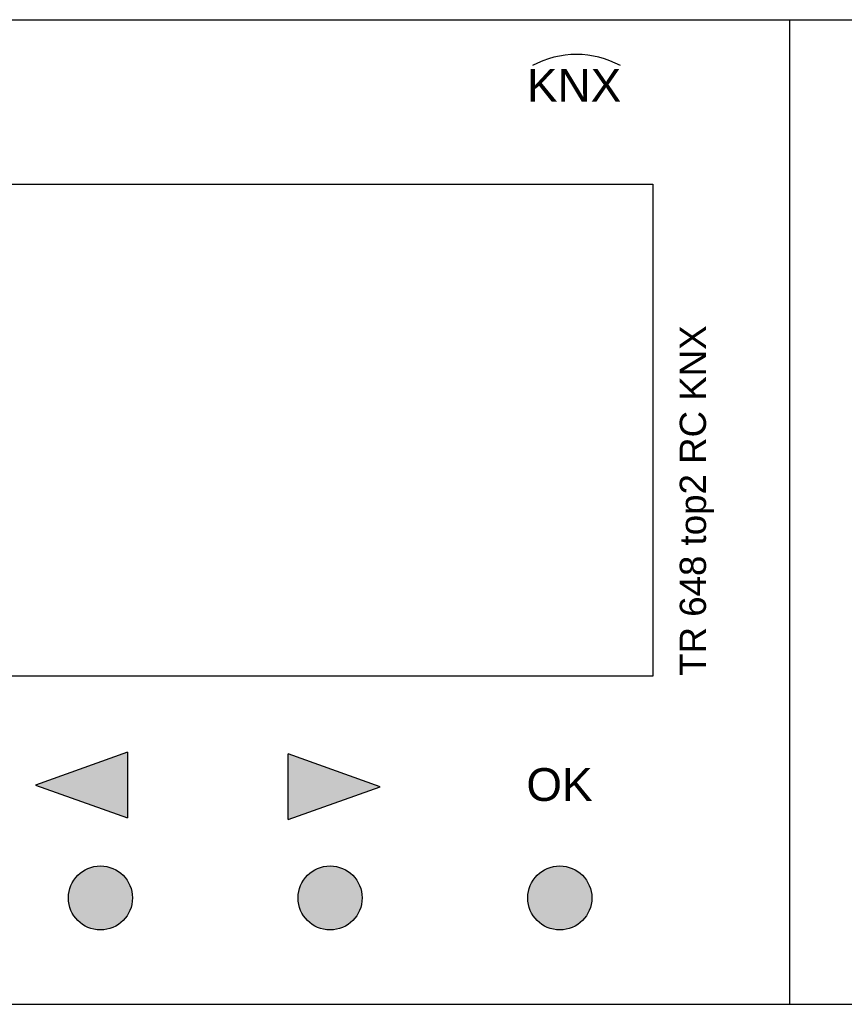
# Model space of a CAD drawing. Header units: millimetres. Extents: x -28773 to 440, y 8099 to 27744.
# Tile 13 of 17: x -25208 to -24831, y 23273 to 23723. Entities that reach past the tile are written whole.
import ezdxf
from ezdxf.enums import TextEntityAlignment as Align

# ---------------------------------------------------------------- set-up
doc = ezdxf.new("R2010")
doc.units = ezdxf.units.MM
doc.header["$LTSCALE"] = 100
for name, color, linetype in [('ECS_LEV_SYM_GEO_SCM', 7, 'Continuous'), ('ECS_LEV_SYM_TEXT', 7, 'Continuous'), ('EL$6----', 7, 'Continuous')]:
    doc.layers.add(name, color=color, linetype=linetype)
doc.styles.get("Standard").update_dxf_attribs({"font": 'arial.ttf'})

# ---------------------------------------------------------------- blocks, each defined once
blk = doc.blocks.new('BOX')
at = {"layer": 'ECS_LEV_SYM_GEO_SCM', "color": 0, "linetype": 'ByBlock'}
blk.add_lwpolyline([(0, 0), (1, 0), (1, -1), (0, -1)], close=True, dxfattribs=at)
blk = doc.blocks.new('theben display')
at = {"true_color": 0x636466}
h = blk.add_hatch(color=251, dxfattribs=at)
h.dxf.hatch_style = 1
h.paths.add_polyline_path([(180.33, -349.79), (222.33, -364.79), (222.33, -334.79)])
h = blk.add_hatch(color=251, dxfattribs=at)
h.dxf.hatch_style = 1
h.paths.add_polyline_path([(295.81, -335.56), (295.81, -365.56), (337.81, -350.56)])
h = blk.add_hatch(color=160)
h.dxf.hatch_style = 1
h.paths.add_polyline_path([(195.35, -401.37, 1), (224.65, -401.37, 1)])
h = blk.add_hatch(color=160)
h.dxf.hatch_style = 1
h.paths.add_polyline_path([(329.65, -401.37, 1), (300.35, -401.37, 1)])
h = blk.add_hatch(color=160)
h.dxf.hatch_style = 1
h.paths.add_polyline_path([(434.65, -401.37, 1), (405.35, -401.37, 1)])
for centre in [(210, -401.37), (315, -401.37), (420, -401.37)]:
    blk.add_circle(centre, 14.65)
at = {"color": 7, "linetype": 'Continuous'}
blk.add_arc((427.6, -57.85), 42.11, 61.4864, 118.5136, dxfattribs=at)
at = {"layer": 'ECS_LEV_SYM_GEO_SCM', "color": 0, "linetype": 'Continuous'}
for p, q in [((0, 0), (525, 0.17)), ((222.33, -334.79), (180.33, -349.79)), ((222.33, -334.79), (222.33, -364.79)), ((295.81, -365.56), (295.81, -335.56)), ((337.81, -350.56), (295.81, -335.56)), ((180.33, -349.79), (222.33, -364.79)), ((295.81, -365.56), (337.81, -350.56)), ((0, -450), (525, -449.83))]:
    blk.add_line(p, q, dxfattribs=at)
at = {"layer": 'ECS_LEV_SYM_GEO_SCM', "color": 0, "linetype": 'ByBlock'}
blk.add_line((525, 0.17), (525, -449.83), dxfattribs=at)
at = {"layer": 'ECS_LEV_SYM_GEO_SCM', "color": 0, "xscale": 400, "yscale": 225, "zscale": 10}
blk.add_blockref('BOX', (62.5, -75), dxfattribs=at)
at = {"layer": 'ECS_LEV_SYM_TEXT', "color": 7, "linetype": 'Continuous', "insert": (474.83, -299.83), "char_height": 12, "attachment_point": 1, "rotation": 90}
blk.add_mtext_dynamic_manual_height_columns('TR 648 top2 RC KNX', width=257.814, gutter_width=50, heights=[0], dxfattribs=at)
at = {"layer": 'ECS_LEV_SYM_TEXT', "color": 7, "linetype": 'Continuous', "insert": (404.72, -342.02), "char_height": 15, "attachment_point": 1}
blk.add_mtext_dynamic_manual_height_columns('OK', width=100.709, gutter_width=50, heights=[0], dxfattribs=at)
at = {"layer": 'ECS_LEV_SYM_TEXT', "color": 7, "linetype": 'Continuous'}
blk.add_attdef('KNX', text='', height=15, dxfattribs=at).set_placement((405, -29.83), align=Align.MIDDLE_LEFT)
blk = doc.blocks.new('*U33')
blk.add_lwpolyline([(172.04, -3980.65), (2332.04, -3980.65), (2332.04, -3530.65), (172.04, -3530.65)], close=True)

msp = doc.modelspace()

# ---------------------------------------------------------------- block references
at = {"layer": 'EL$6----'}
msp.add_blockref('*U33', (-26272.69, 27253.39), dxfattribs=at)
msp.add_blockref('theben display', (-25380.65, 23722.74), dxfattribs=at).add_auto_attribs({'KNX': 'KNX'})

doc.saveas('drawing.dxf')
